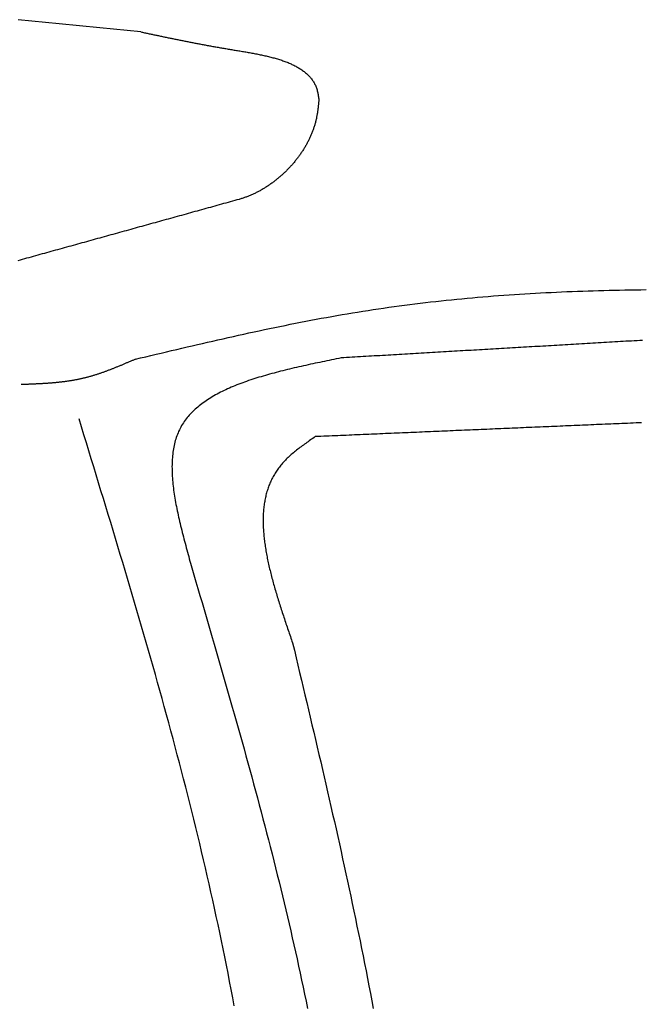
# Model space of a CAD drawing. Extents: x 715 to 7297, y -133 to 6110.
# Tile 85 of 93: x 5228 to 5472, y 4769 to 5156. Entities that reach past the tile are written whole.
import ezdxf

# ---------------------------------------------------------------- set-up
doc = ezdxf.new("R2010")
doc.units = 0
doc.layers.add('CAR', color=10, linetype='CONTINUOUS')

msp = doc.modelspace()

# ---------------------------------------------------------------- linework, layer by layer
at = {"layer": 'CAR'}
for points in [[(5275.48, 5151.34, 0), (5259.4, 5152.94, 0), (5243.33, 5154.54, 0), (5227.25, 5156.14, 0)], [(5275.48, 5151.34, 0), (5275.85, 5151.27, 0), (5276.21, 5151.19, 0), (5276.58, 5151.11, 0), (5276.95, 5151.03, 0), (5277.32, 5150.95, 0), (5277.69, 5150.87, 0), (5278.05, 5150.8, 0), (5278.42, 5150.72, 0), (5278.79, 5150.64, 0), (5279.16, 5150.56, 0), (5279.53, 5150.48, 0), (5279.9, 5150.4, 0), (5280.27, 5150.33, 0), (5280.64, 5150.25, 0), (5281.01, 5150.17, 0), (5281.38, 5150.09, 0), (5281.75, 5150.01, 0), (5282.12, 5149.93, 0), (5282.49, 5149.86, 0), (5282.86, 5149.78, 0), (5283.24, 5149.7, 0), (5283.61, 5149.62, 0), (5283.98, 5149.54, 0), (5284.36, 5149.46, 0), (5284.73, 5149.39, 0), (5285.1, 5149.31, 0), (5285.48, 5149.23, 0), (5285.86, 5149.15, 0), (5286.23, 5149.07, 0), (5286.61, 5149, 0), (5286.99, 5148.92, 0), (5287.37, 5148.84, 0), (5287.75, 5148.76, 0), (5288.13, 5148.68, 0), (5288.51, 5148.61, 0), (5288.89, 5148.53, 0), (5289.27, 5148.45, 0), (5289.65, 5148.37, 0), (5290.04, 5148.29, 0), (5290.42, 5148.22, 0), (5290.81, 5148.14, 0), (5291.2, 5148.06, 0), (5291.58, 5147.98, 0), (5291.97, 5147.91, 0), (5292.36, 5147.83, 0), (5292.75, 5147.75, 0), (5293.14, 5147.67, 0), (5293.54, 5147.59, 0), (5293.93, 5147.52, 0), (5294.33, 5147.44, 0), (5294.72, 5147.36, 0), (5295.12, 5147.28, 0), (5295.52, 5147.21, 0), (5295.92, 5147.13, 0), (5296.32, 5147.05, 0), (5296.72, 5146.97, 0), (5297.12, 5146.9, 0), (5297.52, 5146.82, 0), (5297.93, 5146.74, 0), (5298.34, 5146.67, 0), (5298.74, 5146.59, 0), (5299.15, 5146.51, 0), (5299.56, 5146.43, 0), (5299.98, 5146.36, 0), (5300.39, 5146.28, 0), (5300.8, 5146.2, 0), (5301.22, 5146.13, 0), (5301.64, 5146.05, 0), (5302.06, 5145.97, 0), (5302.48, 5145.9, 0), (5302.9, 5145.82, 0), (5303.33, 5145.74, 0), (5303.75, 5145.66, 0), (5304.18, 5145.59, 0), (5304.61, 5145.51, 0), (5305.04, 5145.44, 0), (5305.47, 5145.36, 0), (5305.9, 5145.28, 0), (5306.34, 5145.21, 0), (5306.78, 5145.13, 0), (5307.22, 5145.05, 0), (5307.66, 5144.98, 0), (5308.1, 5144.9, 0), (5308.54, 5144.82, 0), (5308.99, 5144.75, 0), (5309.44, 5144.67, 0), (5309.89, 5144.6, 0), (5310.34, 5144.52, 0), (5310.79, 5144.44, 0), (5311.25, 5144.37, 0), (5311.71, 5144.29, 0), (5312.17, 5144.22, 0), (5312.63, 5144.14, 0), (5313.09, 5144.07, 0), (5313.55, 5143.99, 0), (5314.02, 5143.91, 0), (5314.48, 5143.83, 0), (5314.95, 5143.76, 0), (5315.42, 5143.68, 0), (5315.89, 5143.6, 0), (5316.36, 5143.52, 0), (5316.83, 5143.44, 0), (5317.3, 5143.36, 0), (5317.76, 5143.27, 0), (5318.23, 5143.19, 0), (5318.7, 5143.11, 0), (5319.17, 5143.02, 0), (5319.64, 5142.93, 0), (5320.11, 5142.84, 0), (5320.58, 5142.76, 0), (5321.05, 5142.66, 0), (5321.52, 5142.57, 0), (5321.98, 5142.48, 0), (5322.45, 5142.38, 0), (5322.91, 5142.28, 0), (5323.38, 5142.19, 0), (5323.84, 5142.08, 0), (5324.3, 5141.98, 0), (5324.75, 5141.88, 0), (5325.21, 5141.77, 0), (5325.67, 5141.66, 0), (5326.12, 5141.55, 0), (5326.57, 5141.44, 0), (5327.02, 5141.32, 0), (5327.46, 5141.2, 0), (5327.91, 5141.08, 0), (5328.35, 5140.96, 0), (5328.78, 5140.83, 0), (5329.22, 5140.7, 0), (5329.65, 5140.57, 0), (5330.08, 5140.44, 0), (5330.5, 5140.3, 0), (5330.93, 5140.16, 0), (5331.34, 5140.02, 0), (5331.76, 5139.87, 0), (5332.17, 5139.72, 0), (5332.58, 5139.57, 0), (5332.98, 5139.41, 0), (5333.38, 5139.25, 0), (5333.78, 5139.09, 0), (5334.17, 5138.92, 0), (5334.55, 5138.75, 0), (5334.93, 5138.58, 0), (5335.31, 5138.4, 0), (5335.68, 5138.22, 0), (5336.05, 5138.04, 0), (5336.41, 5137.85, 0), (5336.77, 5137.66, 0), (5337.12, 5137.46, 0), (5337.46, 5137.26, 0), (5337.8, 5137.05, 0), (5338.14, 5136.84, 0), (5338.47, 5136.63, 0), (5338.79, 5136.41, 0), (5339.11, 5136.19, 0), (5339.42, 5135.96, 0), (5339.72, 5135.73, 0), (5340.02, 5135.49, 0), (5340.31, 5135.25, 0), (5340.59, 5135, 0), (5340.87, 5134.75, 0), (5341.14, 5134.49, 0), (5341.4, 5134.23, 0), (5341.66, 5133.96, 0), (5341.91, 5133.69, 0), (5342.15, 5133.42, 0), (5342.38, 5133.13, 0), (5342.61, 5132.84, 0), (5342.82, 5132.55, 0), (5343.03, 5132.25, 0), (5343.24, 5131.95, 0), (5343.43, 5131.64, 0), (5343.61, 5131.32, 0), (5343.79, 5131, 0), (5343.96, 5130.67, 0), (5344.12, 5130.34, 0), (5344.27, 5130, 0), (5344.41, 5129.65, 0), (5344.54, 5129.3, 0), (5344.67, 5128.94, 0), (5344.78, 5128.57, 0), (5344.89, 5128.2, 0), (5344.98, 5127.83, 0), (5345.07, 5127.44, 0), (5345.14, 5127.05, 0), (5345.21, 5126.66, 0), (5345.28, 5126.26, 0), (5345.34, 5125.85, 0), (5345.39, 5125.45, 0), (5345.44, 5125.04, 0), (5345.49, 5124.63, 0)], [(5345.49, 5124.63, 0), (5345.46, 5124.31, 0), (5345.43, 5123.99, 0), (5345.4, 5123.67, 0), (5345.37, 5123.35, 0), (5345.34, 5123.03, 0), (5345.31, 5122.71, 0), (5345.27, 5122.38, 0), (5345.24, 5122.06, 0), (5345.2, 5121.74, 0), (5345.17, 5121.42, 0), (5345.13, 5121.1, 0), (5345.09, 5120.78, 0), (5345.05, 5120.46, 0), (5345.01, 5120.14, 0), (5344.96, 5119.82, 0), (5344.91, 5119.5, 0), (5344.86, 5119.18, 0), (5344.81, 5118.86, 0), (5344.76, 5118.54, 0), (5344.7, 5118.22, 0), (5344.64, 5117.9, 0), (5344.58, 5117.58, 0), (5344.51, 5117.27, 0), (5344.44, 5116.95, 0), (5344.37, 5116.63, 0), (5344.29, 5116.31, 0), (5344.21, 5116, 0), (5344.13, 5115.68, 0), (5344.04, 5115.37, 0), (5343.95, 5115.05, 0), (5343.86, 5114.74, 0), (5343.77, 5114.42, 0), (5343.67, 5114.11, 0), (5343.57, 5113.8, 0), (5343.46, 5113.48, 0), (5343.36, 5113.17, 0), (5343.25, 5112.86, 0), (5343.13, 5112.55, 0), (5343.02, 5112.24, 0), (5342.9, 5111.93, 0), (5342.78, 5111.62, 0), (5342.65, 5111.31, 0), (5342.52, 5111, 0), (5342.39, 5110.7, 0), (5342.26, 5110.39, 0), (5342.12, 5110.09, 0), (5341.98, 5109.78, 0), (5341.84, 5109.48, 0), (5341.7, 5109.17, 0), (5341.55, 5108.87, 0), (5341.4, 5108.57, 0), (5341.25, 5108.27, 0), (5341.09, 5107.97, 0), (5340.93, 5107.67, 0), (5340.77, 5107.38, 0), (5340.61, 5107.08, 0), (5340.45, 5106.78, 0), (5340.28, 5106.49, 0), (5340.11, 5106.2, 0), (5339.93, 5105.9, 0), (5339.76, 5105.61, 0), (5339.58, 5105.32, 0), (5339.4, 5105.03, 0), (5339.22, 5104.74, 0), (5339.03, 5104.46, 0), (5338.85, 5104.17, 0), (5338.66, 5103.89, 0), (5338.46, 5103.6, 0), (5338.27, 5103.32, 0), (5338.07, 5103.04, 0), (5337.87, 5102.76, 0), (5337.67, 5102.48, 0), (5337.47, 5102.21, 0), (5337.26, 5101.93, 0), (5337.06, 5101.66, 0), (5336.85, 5101.38, 0), (5336.64, 5101.11, 0), (5336.42, 5100.84, 0), (5336.2, 5100.57, 0), (5335.99, 5100.31, 0), (5335.77, 5100.04, 0), (5335.54, 5099.78, 0), (5335.32, 5099.51, 0), (5335.09, 5099.25, 0), (5334.87, 5098.99, 0), (5334.64, 5098.73, 0), (5334.4, 5098.48, 0), (5334.17, 5098.22, 0), (5333.94, 5097.97, 0), (5333.7, 5097.72, 0), (5333.46, 5097.47, 0), (5333.22, 5097.22, 0), (5332.97, 5096.97, 0), (5332.73, 5096.73, 0), (5332.48, 5096.48, 0), (5332.24, 5096.24, 0), (5331.99, 5096, 0), (5331.74, 5095.77, 0), (5331.48, 5095.53, 0), (5331.23, 5095.3, 0), (5330.97, 5095.06, 0), (5330.71, 5094.83, 0), (5330.46, 5094.6, 0), (5330.19, 5094.38, 0), (5329.93, 5094.15, 0), (5329.67, 5093.93, 0), (5329.4, 5093.71, 0), (5329.14, 5093.49, 0), (5328.87, 5093.28, 0), (5328.6, 5093.06, 0), (5328.33, 5092.85, 0), (5328.06, 5092.64, 0), (5327.78, 5092.43, 0), (5327.51, 5092.22, 0), (5327.23, 5092.02, 0), (5326.96, 5091.82, 0), (5326.68, 5091.62, 0), (5326.4, 5091.42, 0), (5326.12, 5091.23, 0), (5325.83, 5091.03, 0), (5325.55, 5090.84, 0), (5325.27, 5090.65, 0), (5324.98, 5090.47, 0), (5324.69, 5090.28, 0), (5324.41, 5090.1, 0), (5324.12, 5089.92, 0), (5323.83, 5089.75, 0), (5323.54, 5089.57, 0), (5323.25, 5089.4, 0), (5322.95, 5089.23, 0), (5322.66, 5089.07, 0), (5322.37, 5088.9, 0), (5322.07, 5088.74, 0), (5321.77, 5088.58, 0), (5321.48, 5088.42, 0), (5321.18, 5088.27, 0), (5320.88, 5088.12, 0), (5320.58, 5087.97, 0), (5320.28, 5087.82, 0), (5319.98, 5087.68, 0), (5319.68, 5087.54, 0), (5319.38, 5087.4, 0), (5319.07, 5087.26, 0), (5318.77, 5087.13, 0), (5318.46, 5087, 0), (5318.16, 5086.87, 0), (5317.85, 5086.75, 0), (5317.55, 5086.63, 0), (5317.24, 5086.51, 0), (5316.93, 5086.39, 0), (5316.63, 5086.28, 0), (5316.32, 5086.17, 0), (5316.01, 5086.06, 0), (5315.7, 5085.96, 0), (5315.39, 5085.85, 0), (5315.08, 5085.76, 0), (5314.77, 5085.66, 0), (5314.46, 5085.57, 0), (5314.15, 5085.48, 0)], [(5314.15, 5085.48, 0), (5313.28, 5085.24, 0), (5312.41, 5085, 0), (5311.54, 5084.75, 0), (5310.67, 5084.51, 0), (5309.8, 5084.27, 0), (5308.93, 5084.03, 0), (5308.06, 5083.79, 0), (5307.19, 5083.55, 0), (5306.32, 5083.31, 0), (5305.45, 5083.06, 0), (5304.58, 5082.82, 0), (5303.71, 5082.58, 0), (5302.84, 5082.34, 0), (5301.97, 5082.1, 0), (5301.1, 5081.86, 0), (5300.23, 5081.62, 0), (5299.36, 5081.37, 0), (5298.49, 5081.13, 0), (5297.62, 5080.89, 0), (5296.75, 5080.65, 0), (5295.88, 5080.41, 0), (5295.01, 5080.17, 0), (5294.14, 5079.93, 0), (5293.27, 5079.69, 0), (5292.4, 5079.44, 0), (5291.52, 5079.2, 0), (5290.65, 5078.96, 0), (5289.78, 5078.72, 0), (5288.91, 5078.48, 0), (5288.04, 5078.24, 0), (5287.17, 5078, 0), (5286.3, 5077.75, 0), (5285.43, 5077.51, 0), (5284.56, 5077.27, 0), (5283.69, 5077.03, 0), (5282.82, 5076.79, 0), (5281.95, 5076.55, 0), (5281.08, 5076.31, 0), (5280.21, 5076.07, 0), (5279.34, 5075.82, 0), (5278.47, 5075.58, 0), (5277.6, 5075.34, 0), (5276.73, 5075.1, 0), (5275.86, 5074.86, 0), (5274.99, 5074.62, 0), (5274.12, 5074.38, 0), (5273.25, 5074.13, 0), (5272.38, 5073.89, 0), (5271.51, 5073.65, 0), (5270.64, 5073.41, 0), (5269.77, 5073.17, 0), (5268.9, 5072.93, 0), (5268.03, 5072.69, 0), (5267.16, 5072.44, 0), (5266.29, 5072.2, 0), (5265.42, 5071.96, 0), (5264.55, 5071.72, 0), (5263.68, 5071.48, 0), (5262.81, 5071.24, 0), (5261.94, 5071, 0), (5261.07, 5070.76, 0), (5260.2, 5070.51, 0), (5259.33, 5070.27, 0), (5258.46, 5070.03, 0), (5257.59, 5069.79, 0), (5256.72, 5069.55, 0), (5255.85, 5069.31, 0), (5254.98, 5069.07, 0), (5254.11, 5068.82, 0), (5253.24, 5068.58, 0), (5252.37, 5068.34, 0), (5251.5, 5068.1, 0), (5250.63, 5067.86, 0), (5249.76, 5067.62, 0), (5248.89, 5067.38, 0), (5248.01, 5067.13, 0), (5247.14, 5066.89, 0), (5246.27, 5066.65, 0), (5245.4, 5066.41, 0), (5244.53, 5066.17, 0), (5243.66, 5065.93, 0), (5242.79, 5065.69, 0), (5241.92, 5065.45, 0), (5241.05, 5065.2, 0), (5240.18, 5064.96, 0), (5239.31, 5064.72, 0), (5238.44, 5064.48, 0), (5237.57, 5064.24, 0), (5236.7, 5064, 0), (5235.83, 5063.76, 0), (5234.96, 5063.51, 0), (5234.09, 5063.27, 0), (5233.22, 5063.03, 0), (5232.35, 5062.79, 0), (5231.48, 5062.55, 0), (5230.61, 5062.31, 0), (5229.74, 5062.07, 0), (5228.87, 5061.83, 0), (5228, 5061.58, 0), (5227.13, 5061.34, 0)], [(5273.41, 5022.64, 0), (5275.43, 5023.12, 0), (5277.46, 5023.61, 0), (5279.49, 5024.09, 0), (5281.51, 5024.57, 0), (5283.54, 5025.05, 0), (5285.56, 5025.53, 0), (5287.59, 5026, 0), (5289.61, 5026.48, 0), (5291.64, 5026.96, 0), (5293.67, 5027.43, 0), (5295.69, 5027.9, 0), (5297.72, 5028.37, 0), (5299.75, 5028.84, 0), (5301.77, 5029.31, 0), (5303.8, 5029.77, 0), (5305.83, 5030.23, 0), (5307.85, 5030.69, 0), (5309.88, 5031.15, 0), (5311.91, 5031.6, 0), (5313.94, 5032.05, 0), (5315.97, 5032.5, 0), (5318, 5032.95, 0), (5320.03, 5033.39, 0), (5322.06, 5033.82, 0), (5324.09, 5034.25, 0), (5326.12, 5034.68, 0), (5328.15, 5035.11, 0), (5330.19, 5035.53, 0), (5332.22, 5035.94, 0), (5334.25, 5036.35, 0), (5336.29, 5036.76, 0), (5338.32, 5037.16, 0), (5340.36, 5037.55, 0), (5342.39, 5037.94, 0), (5344.43, 5038.33, 0), (5346.47, 5038.71, 0), (5348.5, 5039.08, 0), (5350.54, 5039.45, 0), (5352.58, 5039.81, 0), (5354.62, 5040.16, 0), (5356.66, 5040.51, 0), (5358.7, 5040.85, 0), (5360.74, 5041.18, 0), (5362.79, 5041.51, 0), (5364.83, 5041.83, 0), (5366.88, 5042.14, 0), (5368.92, 5042.45, 0), (5370.97, 5042.75, 0), (5373.01, 5043.04, 0), (5375.06, 5043.32, 0), (5377.11, 5043.6, 0), (5379.16, 5043.87, 0), (5381.21, 5044.14, 0), (5383.26, 5044.39, 0), (5385.31, 5044.64, 0), (5387.37, 5044.89, 0), (5389.42, 5045.12, 0), (5391.47, 5045.35, 0), (5393.53, 5045.58, 0), (5395.58, 5045.8, 0), (5397.64, 5046.01, 0), (5399.7, 5046.21, 0), (5401.75, 5046.41, 0), (5403.81, 5046.61, 0), (5405.87, 5046.79, 0), (5407.93, 5046.97, 0), (5409.99, 5047.15, 0), (5412.05, 5047.32, 0), (5414.11, 5047.48, 0), (5416.18, 5047.64, 0), (5418.24, 5047.79, 0), (5420.3, 5047.94, 0), (5422.37, 5048.08, 0), (5424.43, 5048.21, 0), (5426.5, 5048.34, 0), (5428.56, 5048.47, 0), (5430.63, 5048.59, 0), (5432.7, 5048.7, 0), (5434.76, 5048.81, 0), (5436.83, 5048.91, 0), (5438.9, 5049.01, 0), (5440.97, 5049.1, 0), (5443.04, 5049.19, 0), (5445.11, 5049.28, 0), (5447.18, 5049.36, 0), (5449.25, 5049.43, 0), (5451.33, 5049.5, 0), (5453.4, 5049.57, 0), (5455.47, 5049.63, 0), (5457.55, 5049.68, 0), (5459.62, 5049.74, 0), (5461.7, 5049.78, 0), (5463.77, 5049.83, 0), (5465.85, 5049.87, 0), (5467.92, 5049.9, 0), (5470, 5049.93, 0), (5472.08, 5049.96, 0), (5474.15, 5049.98, 0)], [(5472.78, 5030.03, 0), (5471.7, 5029.96, 0), (5470.61, 5029.9, 0), (5469.52, 5029.84, 0), (5468.43, 5029.77, 0), (5467.35, 5029.71, 0), (5466.26, 5029.65, 0), (5465.17, 5029.58, 0), (5464.08, 5029.52, 0), (5463, 5029.46, 0), (5461.91, 5029.39, 0), (5460.82, 5029.33, 0), (5459.73, 5029.27, 0), (5458.65, 5029.2, 0), (5457.56, 5029.14, 0), (5456.47, 5029.08, 0), (5455.38, 5029.01, 0), (5454.29, 5028.95, 0), (5453.21, 5028.89, 0), (5452.12, 5028.82, 0), (5451.03, 5028.76, 0), (5449.94, 5028.7, 0), (5448.86, 5028.63, 0), (5447.77, 5028.57, 0), (5446.68, 5028.51, 0), (5445.59, 5028.44, 0), (5444.51, 5028.38, 0), (5443.42, 5028.32, 0), (5442.33, 5028.25, 0), (5441.24, 5028.19, 0), (5440.16, 5028.13, 0), (5439.07, 5028.06, 0), (5437.98, 5028, 0), (5436.89, 5027.94, 0), (5435.81, 5027.87, 0), (5434.72, 5027.81, 0), (5433.63, 5027.75, 0), (5432.54, 5027.68, 0), (5431.46, 5027.62, 0), (5430.37, 5027.56, 0), (5429.28, 5027.49, 0), (5428.19, 5027.43, 0), (5427.11, 5027.37, 0), (5426.02, 5027.3, 0), (5424.93, 5027.24, 0), (5423.84, 5027.18, 0), (5422.76, 5027.11, 0), (5421.67, 5027.05, 0), (5420.58, 5026.99, 0), (5419.49, 5026.92, 0), (5418.41, 5026.86, 0), (5417.32, 5026.8, 0), (5416.23, 5026.73, 0), (5415.14, 5026.67, 0), (5414.05, 5026.61, 0), (5412.97, 5026.54, 0), (5411.88, 5026.48, 0), (5410.79, 5026.42, 0), (5409.7, 5026.35, 0), (5408.62, 5026.29, 0), (5407.53, 5026.23, 0), (5406.44, 5026.16, 0), (5405.35, 5026.1, 0), (5404.27, 5026.04, 0), (5403.18, 5025.98, 0), (5402.09, 5025.91, 0), (5401, 5025.85, 0), (5399.92, 5025.79, 0), (5398.83, 5025.72, 0), (5397.74, 5025.66, 0), (5396.65, 5025.6, 0), (5395.57, 5025.53, 0), (5394.48, 5025.47, 0), (5393.39, 5025.41, 0), (5392.3, 5025.34, 0), (5391.22, 5025.28, 0), (5390.13, 5025.22, 0), (5389.04, 5025.15, 0), (5387.95, 5025.09, 0), (5386.87, 5025.03, 0), (5385.78, 5024.96, 0), (5384.69, 5024.9, 0), (5383.6, 5024.84, 0), (5382.52, 5024.77, 0), (5381.43, 5024.71, 0), (5380.34, 5024.65, 0), (5379.25, 5024.58, 0), (5378.17, 5024.52, 0), (5377.08, 5024.46, 0), (5375.99, 5024.39, 0), (5374.9, 5024.33, 0), (5373.81, 5024.27, 0), (5372.73, 5024.2, 0), (5371.64, 5024.14, 0), (5370.55, 5024.08, 0), (5369.46, 5024.01, 0), (5368.38, 5023.95, 0), (5367.29, 5023.89, 0), (5366.2, 5023.82, 0), (5365.11, 5023.76, 0), (5364.03, 5023.7, 0), (5362.94, 5023.63, 0), (5361.85, 5023.57, 0), (5360.76, 5023.51, 0), (5359.68, 5023.44, 0), (5358.59, 5023.38, 0), (5357.5, 5023.32, 0), (5356.41, 5023.25, 0), (5355.33, 5023.19, 0), (5354.24, 5023.13, 0)], [(5273.41, 5022.64, 0), (5273.14, 5022.53, 0), (5272.87, 5022.41, 0), (5272.6, 5022.29, 0), (5272.33, 5022.17, 0), (5272.06, 5022.06, 0), (5271.79, 5021.94, 0), (5271.52, 5021.82, 0), (5271.25, 5021.71, 0), (5270.98, 5021.59, 0), (5270.71, 5021.47, 0), (5270.44, 5021.36, 0), (5270.17, 5021.24, 0), (5269.9, 5021.13, 0), (5269.63, 5021.01, 0), (5269.36, 5020.89, 0), (5269.09, 5020.78, 0), (5268.82, 5020.66, 0), (5268.55, 5020.55, 0), (5268.28, 5020.44, 0), (5268.01, 5020.32, 0), (5267.73, 5020.21, 0), (5267.46, 5020.1, 0), (5267.19, 5019.98, 0), (5266.92, 5019.87, 0), (5266.65, 5019.76, 0), (5266.38, 5019.65, 0), (5266.11, 5019.54, 0), (5265.84, 5019.43, 0), (5265.56, 5019.32, 0), (5265.29, 5019.21, 0), (5265.02, 5019.1, 0), (5264.75, 5018.99, 0), (5264.48, 5018.88, 0), (5264.2, 5018.77, 0), (5263.93, 5018.67, 0), (5263.66, 5018.56, 0), (5263.39, 5018.46, 0), (5263.11, 5018.35, 0), (5262.84, 5018.25, 0), (5262.57, 5018.14, 0), (5262.3, 5018.04, 0), (5262.02, 5017.94, 0), (5261.75, 5017.84, 0), (5261.47, 5017.74, 0), (5261.2, 5017.64, 0), (5260.93, 5017.54, 0), (5260.65, 5017.44, 0), (5260.38, 5017.35, 0), (5260.1, 5017.25, 0), (5259.83, 5017.15, 0), (5259.55, 5017.06, 0), (5259.28, 5016.97, 0), (5259, 5016.87, 0), (5258.73, 5016.78, 0), (5258.45, 5016.69, 0), (5258.17, 5016.6, 0), (5257.9, 5016.51, 0), (5257.62, 5016.43, 0), (5257.34, 5016.34, 0), (5257.07, 5016.25, 0), (5256.79, 5016.17, 0), (5256.51, 5016.09, 0), (5256.23, 5016.01, 0), (5255.95, 5015.92, 0), (5255.67, 5015.84, 0), (5255.4, 5015.77, 0), (5255.12, 5015.69, 0), (5254.84, 5015.61, 0), (5254.56, 5015.54, 0), (5254.28, 5015.46, 0), (5254, 5015.39, 0), (5253.72, 5015.32, 0), (5253.44, 5015.25, 0), (5253.16, 5015.18, 0), (5252.87, 5015.11, 0), (5252.59, 5015.05, 0), (5252.31, 5014.98, 0), (5252.03, 5014.92, 0), (5251.75, 5014.86, 0), (5251.46, 5014.79, 0), (5251.18, 5014.74, 0), (5250.9, 5014.68, 0), (5250.61, 5014.62, 0), (5250.33, 5014.56, 0), (5250.04, 5014.51, 0), (5249.76, 5014.45, 0), (5249.47, 5014.4, 0), (5249.19, 5014.35, 0), (5248.9, 5014.3, 0), (5248.62, 5014.25, 0), (5248.33, 5014.2, 0), (5248.05, 5014.16, 0), (5247.76, 5014.11, 0), (5247.47, 5014.07, 0), (5247.19, 5014.02, 0), (5246.9, 5013.98, 0), (5246.61, 5013.94, 0), (5246.32, 5013.9, 0), (5246.04, 5013.86, 0), (5245.75, 5013.82, 0), (5245.46, 5013.78, 0), (5245.17, 5013.74, 0), (5244.88, 5013.71, 0), (5244.59, 5013.67, 0), (5244.3, 5013.64, 0), (5244.02, 5013.6, 0), (5243.73, 5013.57, 0), (5243.44, 5013.54, 0), (5243.15, 5013.51, 0), (5242.86, 5013.48, 0), (5242.57, 5013.45, 0), (5242.28, 5013.42, 0), (5241.99, 5013.39, 0), (5241.69, 5013.36, 0), (5241.4, 5013.34, 0), (5241.11, 5013.31, 0), (5240.82, 5013.28, 0), (5240.53, 5013.26, 0), (5240.24, 5013.24, 0), (5239.95, 5013.21, 0), (5239.66, 5013.19, 0), (5239.36, 5013.17, 0), (5239.07, 5013.15, 0), (5238.78, 5013.12, 0), (5238.49, 5013.1, 0), (5238.19, 5013.08, 0), (5237.9, 5013.07, 0), (5237.61, 5013.05, 0), (5237.32, 5013.03, 0), (5237.02, 5013.01, 0), (5236.73, 5012.99, 0), (5236.44, 5012.98, 0), (5236.14, 5012.96, 0), (5235.85, 5012.94, 0), (5235.56, 5012.93, 0), (5235.26, 5012.91, 0), (5234.97, 5012.9, 0), (5234.68, 5012.88, 0), (5234.38, 5012.87, 0), (5234.09, 5012.85, 0), (5233.8, 5012.84, 0), (5233.5, 5012.83, 0), (5233.21, 5012.81, 0), (5232.91, 5012.8, 0), (5232.62, 5012.79, 0), (5232.33, 5012.78, 0), (5232.03, 5012.76, 0), (5231.74, 5012.75, 0), (5231.44, 5012.74, 0), (5231.15, 5012.73, 0), (5230.85, 5012.72, 0), (5230.56, 5012.7, 0), (5230.26, 5012.69, 0), (5229.97, 5012.68, 0), (5229.68, 5012.67, 0), (5229.38, 5012.66, 0), (5229.09, 5012.65, 0), (5228.79, 5012.64, 0), (5228.5, 5012.63, 0)], [(5354.24, 5023.13, 0), (5353.31, 5022.94, 0), (5352.37, 5022.74, 0), (5351.44, 5022.55, 0), (5350.51, 5022.36, 0), (5349.58, 5022.17, 0), (5348.65, 5021.98, 0), (5347.72, 5021.78, 0), (5346.79, 5021.59, 0), (5345.87, 5021.39, 0), (5344.94, 5021.2, 0), (5344.02, 5021, 0), (5343.1, 5020.81, 0), (5342.18, 5020.61, 0), (5341.26, 5020.41, 0), (5340.34, 5020.21, 0), (5339.43, 5020, 0), (5338.52, 5019.8, 0), (5337.62, 5019.59, 0), (5336.71, 5019.39, 0), (5335.81, 5019.18, 0), (5334.91, 5018.96, 0), (5334.02, 5018.75, 0), (5333.13, 5018.54, 0), (5332.24, 5018.32, 0), (5331.36, 5018.1, 0), (5330.48, 5017.88, 0), (5329.6, 5017.65, 0), (5328.73, 5017.42, 0), (5327.87, 5017.19, 0), (5327.01, 5016.96, 0), (5326.15, 5016.72, 0), (5325.3, 5016.49, 0), (5324.46, 5016.24, 0), (5323.62, 5016, 0), (5322.78, 5015.75, 0), (5321.95, 5015.5, 0), (5321.13, 5015.24, 0), (5320.32, 5014.98, 0), (5319.51, 5014.72, 0), (5318.7, 5014.46, 0), (5317.9, 5014.19, 0), (5317.11, 5013.91, 0), (5316.33, 5013.63, 0), (5315.55, 5013.35, 0), (5314.79, 5013.07, 0), (5314.02, 5012.77, 0), (5313.27, 5012.48, 0), (5312.52, 5012.18, 0), (5311.79, 5011.88, 0), (5311.06, 5011.57, 0), (5310.33, 5011.25, 0), (5309.62, 5010.93, 0), (5308.92, 5010.61, 0), (5308.22, 5010.28, 0), (5307.53, 5009.95, 0), (5306.85, 5009.61, 0), (5306.18, 5009.26, 0), (5305.53, 5008.91, 0), (5304.88, 5008.56, 0), (5304.24, 5008.2, 0), (5303.61, 5007.83, 0), (5302.98, 5007.46, 0), (5302.37, 5007.08, 0), (5301.78, 5006.69, 0), (5301.19, 5006.3, 0), (5300.61, 5005.91, 0), (5300.04, 5005.5, 0), (5299.48, 5005.09, 0), (5298.94, 5004.68, 0), (5298.41, 5004.25, 0), (5297.88, 5003.82, 0), (5297.37, 5003.39, 0), (5296.87, 5002.94, 0), (5296.39, 5002.49, 0), (5295.91, 5002.03, 0), (5295.45, 5001.57, 0), (5295, 5001.1, 0), (5294.57, 5000.62, 0), (5294.14, 5000.13, 0), (5293.73, 4999.63, 0), (5293.33, 4999.13, 0), (5292.95, 4998.62, 0), (5292.58, 4998.1, 0), (5292.22, 4997.58, 0), (5291.88, 4997.04, 0), (5291.55, 4996.5, 0), (5291.24, 4995.95, 0), (5290.93, 4995.39, 0), (5290.65, 4994.82, 0), (5290.38, 4994.25, 0), (5290.12, 4993.66, 0), (5289.88, 4993.07, 0), (5289.65, 4992.47, 0), (5289.44, 4991.86, 0), (5289.24, 4991.24, 0), (5289.05, 4990.61, 0), (5288.88, 4989.98, 0), (5288.72, 4989.34, 0), (5288.57, 4988.69, 0), (5288.44, 4988.04, 0), (5288.32, 4987.37, 0), (5288.21, 4986.7, 0), (5288.11, 4986.02, 0), (5288.03, 4985.34, 0), (5287.96, 4984.65, 0), (5287.9, 4983.95, 0), (5287.85, 4983.24, 0), (5287.81, 4982.53, 0), (5287.78, 4981.81, 0), (5287.76, 4981.09, 0), (5287.75, 4980.36, 0), (5287.76, 4979.62, 0), (5287.77, 4978.88, 0), (5287.79, 4978.14, 0), (5287.83, 4977.38, 0), (5287.87, 4976.62, 0), (5287.92, 4975.86, 0), (5287.98, 4975.09, 0), (5288.05, 4974.32, 0), (5288.13, 4973.54, 0), (5288.21, 4972.75, 0), (5288.31, 4971.97, 0), (5288.41, 4971.17, 0), (5288.52, 4970.37, 0), (5288.64, 4969.57, 0), (5288.76, 4968.77, 0), (5288.89, 4967.95, 0), (5289.03, 4967.14, 0), (5289.18, 4966.32, 0), (5289.33, 4965.5, 0), (5289.49, 4964.67, 0), (5289.65, 4963.85, 0), (5289.82, 4963.01, 0), (5289.99, 4962.18, 0), (5290.17, 4961.34, 0), (5290.36, 4960.5, 0), (5290.55, 4959.65, 0), (5290.74, 4958.8, 0), (5290.94, 4957.95, 0), (5291.15, 4957.1, 0), (5291.35, 4956.25, 0), (5291.57, 4955.39, 0), (5291.78, 4954.53, 0), (5292, 4953.67, 0), (5292.22, 4952.81, 0), (5292.45, 4951.94, 0), (5292.67, 4951.08, 0), (5292.9, 4950.21, 0), (5293.14, 4949.34, 0), (5293.37, 4948.47, 0), (5293.61, 4947.6, 0), (5293.85, 4946.72, 0), (5294.08, 4945.85, 0), (5294.33, 4944.98, 0), (5294.57, 4944.1, 0), (5294.81, 4943.23, 0), (5295.05, 4942.35, 0), (5295.3, 4941.48, 0), (5295.54, 4940.6, 0)], [(5312.22, 4768.3, 0), (5311.62, 4771.51, 0), (5311.02, 4774.72, 0), (5310.41, 4777.92, 0), (5309.79, 4781.13, 0), (5309.16, 4784.33, 0), (5308.52, 4787.53, 0), (5307.87, 4790.73, 0), (5307.21, 4793.92, 0), (5306.55, 4797.12, 0), (5305.87, 4800.31, 0), (5305.19, 4803.51, 0), (5304.49, 4806.7, 0), (5303.79, 4809.88, 0), (5303.08, 4813.07, 0), (5302.36, 4816.26, 0), (5301.64, 4819.44, 0), (5300.9, 4822.62, 0), (5300.16, 4825.8, 0), (5299.41, 4828.98, 0), (5298.65, 4832.16, 0), (5297.88, 4835.33, 0), (5297.11, 4838.51, 0), (5296.33, 4841.68, 0), (5295.54, 4844.85, 0), (5294.75, 4848.02, 0), (5293.95, 4851.19, 0), (5293.14, 4854.36, 0), (5292.33, 4857.53, 0), (5291.5, 4860.69, 0), (5290.68, 4863.86, 0), (5289.84, 4867.02, 0), (5289, 4870.18, 0), (5288.16, 4873.34, 0), (5287.31, 4876.5, 0), (5286.45, 4879.66, 0), (5285.59, 4882.82, 0), (5284.72, 4885.98, 0), (5283.85, 4889.13, 0), (5282.97, 4892.29, 0), (5282.09, 4895.44, 0), (5281.21, 4898.59, 0), (5280.31, 4901.74, 0), (5279.42, 4904.89, 0), (5278.52, 4908.04, 0), (5277.61, 4911.19, 0), (5276.71, 4914.34, 0), (5275.8, 4917.49, 0), (5274.88, 4920.64, 0), (5273.96, 4923.78, 0), (5273.04, 4926.93, 0), (5272.11, 4930.08, 0), (5271.18, 4933.22, 0), (5270.25, 4936.36, 0), (5269.32, 4939.51, 0), (5268.38, 4942.65, 0), (5267.44, 4945.79, 0), (5266.5, 4948.93, 0), (5265.55, 4952.08, 0), (5264.61, 4955.22, 0), (5263.66, 4958.36, 0), (5262.71, 4961.5, 0), (5261.75, 4964.64, 0), (5260.8, 4967.78, 0), (5259.84, 4970.92, 0), (5258.89, 4974.06, 0), (5257.93, 4977.2, 0), (5256.97, 4980.33, 0), (5256.01, 4983.47, 0), (5255.05, 4986.61, 0), (5254.09, 4989.75, 0), (5253.13, 4992.89, 0), (5252.17, 4996.03, 0), (5251.21, 4999.16, 0)], [(5472.41, 4997.64, 0), (5471.3, 4997.59, 0), (5470.2, 4997.54, 0), (5469.09, 4997.49, 0), (5467.98, 4997.45, 0), (5466.88, 4997.4, 0), (5465.77, 4997.35, 0), (5464.66, 4997.31, 0), (5463.56, 4997.26, 0), (5462.45, 4997.21, 0), (5461.35, 4997.16, 0), (5460.24, 4997.12, 0), (5459.13, 4997.07, 0), (5458.03, 4997.02, 0), (5456.92, 4996.97, 0), (5455.81, 4996.93, 0), (5454.71, 4996.88, 0), (5453.6, 4996.83, 0), (5452.5, 4996.79, 0), (5451.39, 4996.74, 0), (5450.28, 4996.69, 0), (5449.18, 4996.64, 0), (5448.07, 4996.6, 0), (5446.96, 4996.55, 0), (5445.86, 4996.5, 0), (5444.75, 4996.46, 0), (5443.65, 4996.41, 0), (5442.54, 4996.36, 0), (5441.43, 4996.31, 0), (5440.33, 4996.27, 0), (5439.22, 4996.22, 0), (5438.11, 4996.17, 0), (5437.01, 4996.12, 0), (5435.9, 4996.08, 0), (5434.8, 4996.03, 0), (5433.69, 4995.98, 0), (5432.58, 4995.94, 0), (5431.48, 4995.89, 0), (5430.37, 4995.84, 0), (5429.26, 4995.79, 0), (5428.16, 4995.75, 0), (5427.05, 4995.7, 0), (5425.95, 4995.65, 0), (5424.84, 4995.61, 0), (5423.73, 4995.56, 0), (5422.63, 4995.51, 0), (5421.52, 4995.46, 0), (5420.41, 4995.42, 0), (5419.31, 4995.37, 0), (5418.2, 4995.32, 0), (5417.1, 4995.27, 0), (5415.99, 4995.23, 0), (5414.88, 4995.18, 0), (5413.78, 4995.13, 0), (5412.67, 4995.09, 0), (5411.56, 4995.04, 0), (5410.46, 4994.99, 0), (5409.35, 4994.94, 0), (5408.24, 4994.9, 0), (5407.14, 4994.85, 0), (5406.03, 4994.8, 0), (5404.93, 4994.76, 0), (5403.82, 4994.71, 0), (5402.71, 4994.66, 0), (5401.61, 4994.61, 0), (5400.5, 4994.57, 0), (5399.39, 4994.52, 0), (5398.29, 4994.47, 0), (5397.18, 4994.42, 0), (5396.08, 4994.38, 0), (5394.97, 4994.33, 0), (5393.86, 4994.28, 0), (5392.76, 4994.24, 0), (5391.65, 4994.19, 0), (5390.54, 4994.14, 0), (5389.44, 4994.09, 0), (5388.33, 4994.05, 0), (5387.23, 4994, 0), (5386.12, 4993.95, 0), (5385.01, 4993.91, 0), (5383.91, 4993.86, 0), (5382.8, 4993.81, 0), (5381.69, 4993.76, 0), (5380.59, 4993.72, 0), (5379.48, 4993.67, 0), (5378.38, 4993.62, 0), (5377.27, 4993.57, 0), (5376.16, 4993.53, 0), (5375.06, 4993.48, 0), (5373.95, 4993.43, 0), (5372.84, 4993.39, 0), (5371.74, 4993.34, 0), (5370.63, 4993.29, 0), (5369.53, 4993.24, 0), (5368.42, 4993.2, 0), (5367.31, 4993.15, 0), (5366.21, 4993.1, 0), (5365.1, 4993.06, 0), (5363.99, 4993.01, 0), (5362.89, 4992.96, 0), (5361.78, 4992.91, 0), (5360.68, 4992.87, 0), (5359.57, 4992.82, 0), (5358.46, 4992.77, 0), (5357.36, 4992.72, 0), (5356.25, 4992.68, 0), (5355.14, 4992.63, 0), (5354.04, 4992.58, 0), (5352.93, 4992.54, 0), (5351.83, 4992.49, 0), (5350.72, 4992.44, 0), (5349.61, 4992.39, 0), (5348.51, 4992.35, 0), (5347.4, 4992.3, 0), (5346.29, 4992.25, 0), (5345.19, 4992.21, 0), (5344.08, 4992.16, 0)], [(5344.08, 4992.16, 0), (5343.61, 4991.83, 0), (5343.14, 4991.5, 0), (5342.67, 4991.18, 0), (5342.21, 4990.85, 0), (5341.74, 4990.52, 0), (5341.27, 4990.19, 0), (5340.81, 4989.86, 0), (5340.35, 4989.53, 0), (5339.89, 4989.2, 0), (5339.43, 4988.86, 0), (5338.98, 4988.53, 0), (5338.52, 4988.19, 0), (5338.08, 4987.86, 0), (5337.63, 4987.52, 0), (5337.19, 4987.18, 0), (5336.76, 4986.83, 0), (5336.33, 4986.49, 0), (5335.9, 4986.14, 0), (5335.48, 4985.79, 0), (5335.06, 4985.44, 0), (5334.65, 4985.09, 0), (5334.25, 4984.73, 0), (5333.85, 4984.37, 0), (5333.46, 4984.01, 0), (5333.07, 4983.65, 0), (5332.7, 4983.28, 0), (5332.33, 4982.91, 0), (5331.96, 4982.53, 0), (5331.61, 4982.15, 0), (5331.26, 4981.77, 0), (5330.93, 4981.38, 0), (5330.6, 4980.99, 0), (5330.28, 4980.6, 0), (5329.97, 4980.2, 0), (5329.66, 4979.8, 0), (5329.37, 4979.4, 0), (5329.08, 4978.99, 0), (5328.8, 4978.58, 0), (5328.53, 4978.16, 0), (5328.27, 4977.75, 0), (5328.01, 4977.32, 0), (5327.77, 4976.9, 0), (5327.53, 4976.47, 0), (5327.29, 4976.03, 0), (5327.07, 4975.6, 0), (5326.86, 4975.16, 0), (5326.65, 4974.72, 0), (5326.45, 4974.27, 0), (5326.25, 4973.82, 0), (5326.07, 4973.37, 0), (5325.89, 4972.91, 0), (5325.72, 4972.45, 0), (5325.55, 4971.99, 0), (5325.4, 4971.52, 0), (5325.25, 4971.06, 0), (5325.1, 4970.58, 0), (5324.97, 4970.11, 0), (5324.84, 4969.63, 0), (5324.71, 4969.15, 0), (5324.6, 4968.67, 0), (5324.49, 4968.18, 0), (5324.39, 4967.69, 0), (5324.29, 4967.2, 0), (5324.2, 4966.7, 0), (5324.12, 4966.21, 0), (5324.04, 4965.7, 0), (5323.97, 4965.2, 0), (5323.91, 4964.69, 0), (5323.85, 4964.19, 0), (5323.79, 4963.67, 0), (5323.75, 4963.16, 0), (5323.71, 4962.64, 0), (5323.67, 4962.12, 0), (5323.64, 4961.6, 0), (5323.62, 4961.08, 0), (5323.6, 4960.55, 0), (5323.59, 4960.02, 0), (5323.58, 4959.49, 0), (5323.58, 4958.95, 0), (5323.59, 4958.42, 0), (5323.6, 4957.88, 0), (5323.61, 4957.34, 0), (5323.63, 4956.79, 0), (5323.66, 4956.25, 0), (5323.69, 4955.7, 0), (5323.72, 4955.15, 0), (5323.76, 4954.6, 0), (5323.81, 4954.04, 0), (5323.86, 4953.49, 0), (5323.91, 4952.93, 0), (5323.97, 4952.37, 0), (5324.03, 4951.8, 0), (5324.1, 4951.24, 0), (5324.17, 4950.67, 0), (5324.25, 4950.1, 0), (5324.33, 4949.53, 0), (5324.42, 4948.96, 0), (5324.51, 4948.39, 0), (5324.6, 4947.81, 0), (5324.7, 4947.23, 0), (5324.8, 4946.65, 0), (5324.9, 4946.07, 0), (5325.01, 4945.49, 0), (5325.13, 4944.9, 0), (5325.24, 4944.32, 0), (5325.36, 4943.73, 0), (5325.49, 4943.14, 0), (5325.61, 4942.55, 0), (5325.74, 4941.96, 0), (5325.88, 4941.36, 0), (5326.02, 4940.77, 0), (5326.16, 4940.17, 0), (5326.3, 4939.57, 0), (5326.45, 4938.97, 0), (5326.6, 4938.37, 0), (5326.75, 4937.77, 0), (5326.91, 4937.16, 0), (5327.06, 4936.56, 0), (5327.22, 4935.95, 0), (5327.39, 4935.35, 0), (5327.56, 4934.74, 0), (5327.72, 4934.13, 0), (5327.9, 4933.52, 0), (5328.07, 4932.91, 0), (5328.25, 4932.29, 0), (5328.42, 4931.68, 0), (5328.61, 4931.07, 0), (5328.79, 4930.45, 0), (5328.97, 4929.83, 0), (5329.16, 4929.22, 0), (5329.35, 4928.6, 0), (5329.54, 4927.98, 0), (5329.73, 4927.36, 0), (5329.93, 4926.74, 0), (5330.12, 4926.12, 0), (5330.32, 4925.5, 0), (5330.52, 4924.87, 0), (5330.72, 4924.25, 0), (5330.92, 4923.63, 0), (5331.13, 4923, 0), (5331.33, 4922.38, 0), (5331.54, 4921.75, 0), (5331.74, 4921.12, 0), (5331.95, 4920.5, 0), (5332.16, 4919.87, 0), (5332.37, 4919.24, 0), (5332.58, 4918.61, 0), (5332.8, 4917.99, 0), (5333.01, 4917.36, 0), (5333.22, 4916.73, 0), (5333.43, 4916.1, 0), (5333.65, 4915.47, 0), (5333.86, 4914.84, 0), (5334.08, 4914.21, 0), (5334.29, 4913.58, 0), (5334.51, 4912.95, 0), (5334.73, 4912.32, 0), (5334.94, 4911.69, 0), (5335.16, 4911.06, 0)], [(5295.54, 4940.6, 0), (5296.35, 4937.86, 0), (5297.15, 4935.13, 0), (5297.95, 4932.39, 0), (5298.76, 4929.65, 0), (5299.56, 4926.92, 0), (5300.36, 4924.18, 0), (5301.16, 4921.44, 0), (5301.96, 4918.71, 0), (5302.76, 4915.97, 0), (5303.56, 4913.23, 0), (5304.36, 4910.49, 0), (5305.16, 4907.75, 0), (5305.95, 4905.02, 0), (5306.74, 4902.28, 0), (5307.53, 4899.54, 0), (5308.32, 4896.8, 0), (5309.11, 4894.06, 0), (5309.89, 4891.32, 0), (5310.68, 4888.58, 0), (5311.46, 4885.84, 0), (5312.24, 4883.1, 0), (5313.01, 4880.36, 0), (5313.78, 4877.62, 0), (5314.55, 4874.87, 0), (5315.32, 4872.13, 0), (5316.08, 4869.39, 0), (5316.84, 4866.64, 0), (5317.6, 4863.9, 0), (5318.35, 4861.16, 0), (5319.1, 4858.41, 0), (5319.85, 4855.66, 0), (5320.59, 4852.92, 0), (5321.33, 4850.17, 0), (5322.07, 4847.42, 0), (5322.8, 4844.67, 0), (5323.52, 4841.92, 0), (5324.24, 4839.17, 0), (5324.96, 4836.42, 0), (5325.67, 4833.67, 0), (5326.38, 4830.92, 0), (5327.08, 4828.16, 0), (5327.78, 4825.41, 0), (5328.47, 4822.65, 0), (5329.15, 4819.9, 0), (5329.84, 4817.14, 0), (5330.51, 4814.38, 0), (5331.18, 4811.63, 0), (5331.84, 4808.87, 0), (5332.5, 4806.1, 0), (5333.15, 4803.34, 0), (5333.8, 4800.58, 0), (5334.44, 4797.82, 0), (5335.07, 4795.05, 0), (5335.7, 4792.29, 0), (5336.31, 4789.52, 0), (5336.93, 4786.75, 0), (5337.53, 4783.98, 0), (5338.13, 4781.21, 0), (5338.72, 4778.44, 0), (5339.31, 4775.67, 0), (5339.88, 4772.89, 0), (5340.45, 4770.12, 0), (5341.01, 4767.34, 0)], [(5335.16, 4911.06, 0), (5335.86, 4908.13, 0), (5336.55, 4905.21, 0), (5337.25, 4902.28, 0), (5337.94, 4899.36, 0), (5338.64, 4896.43, 0), (5339.33, 4893.5, 0), (5340.03, 4890.58, 0), (5340.72, 4887.65, 0), (5341.41, 4884.73, 0), (5342.1, 4881.8, 0), (5342.79, 4878.87, 0), (5343.48, 4875.95, 0), (5344.17, 4873.02, 0), (5344.85, 4870.09, 0), (5345.54, 4867.16, 0), (5346.22, 4864.24, 0), (5346.9, 4861.31, 0), (5347.58, 4858.38, 0), (5348.25, 4855.45, 0), (5348.93, 4852.52, 0), (5349.6, 4849.59, 0), (5350.26, 4846.66, 0), (5350.93, 4843.73, 0), (5351.59, 4840.8, 0), (5352.25, 4837.87, 0), (5352.91, 4834.94, 0), (5353.56, 4832, 0), (5354.21, 4829.07, 0), (5354.86, 4826.14, 0), (5355.5, 4823.2, 0), (5356.14, 4820.27, 0), (5356.77, 4817.33, 0), (5357.4, 4814.4, 0), (5358.03, 4811.46, 0), (5358.65, 4808.52, 0), (5359.27, 4805.59, 0), (5359.88, 4802.65, 0), (5360.49, 4799.71, 0), (5361.1, 4796.77, 0), (5361.7, 4793.83, 0), (5362.29, 4790.89, 0), (5362.88, 4787.95, 0), (5363.47, 4785, 0), (5364.05, 4782.06, 0), (5364.62, 4779.11, 0), (5365.19, 4776.17, 0), (5365.75, 4773.22, 0), (5366.31, 4770.27, 0), (5366.86, 4767.33, 0)]]:
    msp.add_polyline3d(points, dxfattribs=at)

doc.saveas('drawing.dxf')
